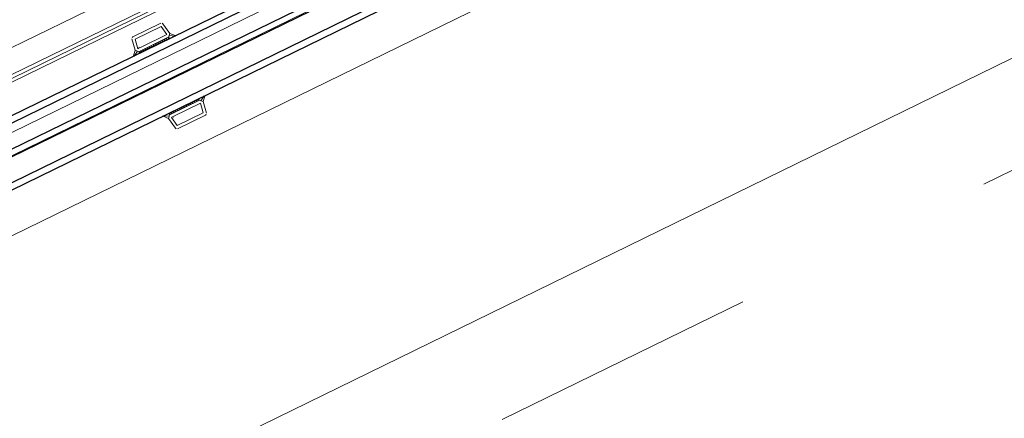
# Model space of a CAD drawing. Extents: x 6414462 to 20492237, y 5756825 to 17376351.
# Tile 58 of 127: x 6497759.876 to 6497760.464, y 5809740.914 to 5809741.152. Entities that reach past the tile are written whole.
import ezdxf

# ---------------------------------------------------------------- set-up
doc = ezdxf.new("R2010")
doc.units = 0
doc.linetypes.add('__FK_przerywana', pattern=[0.32004, 0.16002, -0.16002])
doc.linetypes.add('Linia siatki', pattern=[2.2225, 1.27, -0.3175, 0.3175, -0.3175])
for name, color, linetype, lineweight in [('A-DETL-GENF', 7, 'Continuous', 5), ('A-DETL-MBND', 7, 'Continuous', 5), ('A-GENM', 7, 'Continuous', 5), ('A-GLAZ', 7, 'Continuous', 5), ('S-GRID', 7, 'Continuous', 5)]:
    doc.layers.add(name, color=color, linetype=linetype, lineweight=lineweight)

# ---------------------------------------------------------------- blocks, each defined once
blk = doc.blocks.new('Windows_S9000-Double-Vent-Window-with-Sashbars - O3 Windows_S9000-Double-Vent-Window-with-Sashbars 2-9090698-__-00_00 Przyziemie PB')
at = {"layer": 'A-DETL-GENF'}
for p, q in [((31.222, 5.3), (33.078, 5.3)), ((31, 4.516), (31.124, 5.217)), ((31.185, 4.53), (31.289, 5.12)), ((31.289, 5.12), (33.011, 5.12)), ((33.011, 5.12), (33.115, 4.53)), ((33.3, 4.516), (33.176, 5.217)), ((30.769, 4.257), (31, 4.516)), ((31.092, 4.414), (30.789, 4.232)), ((31.151, 4.35), (31, 4.516)), ((31, 4.516), (31.092, 4.414)), ((31.15, 4.299), (31.201, 4.35)), ((31.15, 4.35), (33.15, 4.35)), ((31.15, 4.25), (31.15, 4.35)), ((31.15, 4.35), (33.15, 4.35)), ((33.15, 4.25), (31.15, 4.25)), ((31.251, 4.25), (31.151, 4.35)), ((32.95, 4.53), (31.185, 4.53)), ((31.343, 4.35), (31.251, 4.25)), ((31.393, 4.25), (31.293, 4.35)), ((31.484, 4.35), (31.393, 4.25)), ((31.534, 4.25), (31.434, 4.35)), ((31.625, 4.35), (31.534, 4.25)), ((31.675, 4.25), (31.575, 4.35)), ((31.767, 4.35), (31.675, 4.25)), ((31.817, 4.25), (31.717, 4.35)), ((31.908, 4.35), (31.817, 4.25)), ((31.958, 4.25), (31.858, 4.35)), ((32.05, 4.35), (31.958, 4.25)), ((32.1, 4.25), (32, 4.35)), ((32.191, 4.35), (32.1, 4.25)), ((32.241, 4.25), (32.141, 4.35)), ((32.333, 4.35), (32.241, 4.25)), ((32.383, 4.25), (32.283, 4.35)), ((32.474, 4.35), (32.383, 4.25)), ((32.524, 4.25), (32.424, 4.35)), ((32.615, 4.35), (32.524, 4.25)), ((32.665, 4.25), (32.565, 4.35)), ((32.757, 4.35), (32.665, 4.25)), ((32.807, 4.25), (32.707, 4.35)), ((32.898, 4.35), (32.807, 4.25)), ((32.948, 4.25), (32.848, 4.35)), ((33.04, 4.35), (32.948, 4.25)), ((33, 4.58), (32.95, 4.53)), ((32.99, 4.35), (33.09, 4.25)), ((33.05, 4.53), (33, 4.58)), ((33.115, 4.53), (33.05, 4.53)), ((33.09, 4.25), (33.15, 4.331)), ((33.15, 4.331), (33.131, 4.35)), ((33.15, 4.35), (33.3, 4.516)), ((33.15, 4.35), (33.15, 4.25)), ((33.208, 4.414), (33.3, 4.516)), ((33.511, 4.232), (33.208, 4.414)), ((33.3, 4.516), (33.531, 4.257)), ((30.769, 0.243), (31, -0.016)), ((31.092, 0.086), (30.789, 0.268)), ((31.151, 0.15), (31, -0.016)), ((31, -0.016), (31.092, 0.086)), ((31.15, 0.25), (31.15, 0.15)), ((33.15, 0.25), (31.15, 0.25)), ((31.15, 0.201), (31.201, 0.15)), ((31.15, 0.15), (33.15, 0.15)), ((31.15, 0.15), (33.15, 0.15)), ((31.251, 0.25), (31.151, 0.15)), ((31.343, 0.15), (31.251, 0.25)), ((31.393, 0.25), (31.293, 0.15)), ((31.484, 0.15), (31.393, 0.25)), ((31.534, 0.25), (31.434, 0.15)), ((31.625, 0.15), (31.534, 0.25)), ((31.675, 0.25), (31.575, 0.15)), ((31.767, 0.15), (31.675, 0.25)), ((31.817, 0.25), (31.717, 0.15)), ((31.908, 0.15), (31.817, 0.25)), ((31.958, 0.25), (31.858, 0.15)), ((32.05, 0.15), (31.958, 0.25)), ((32.1, 0.25), (32, 0.15)), ((32.191, 0.15), (32.1, 0.25)), ((32.241, 0.25), (32.141, 0.15)), ((32.333, 0.15), (32.241, 0.25)), ((32.383, 0.25), (32.283, 0.15)), ((32.474, 0.15), (32.383, 0.25)), ((32.524, 0.25), (32.424, 0.15)), ((32.615, 0.15), (32.524, 0.25)), ((32.665, 0.25), (32.565, 0.15)), ((32.757, 0.15), (32.665, 0.25)), ((32.807, 0.25), (32.707, 0.15)), ((32.898, 0.15), (32.807, 0.25)), ((32.948, 0.25), (32.848, 0.15)), ((33.04, 0.15), (32.948, 0.25)), ((32.99, 0.15), (33.09, 0.25)), ((33.09, 0.25), (33.15, 0.169)), ((33.15, 0.169), (33.131, 0.15)), ((33.15, 0.15), (33.15, 0.25)), ((33.15, 0.15), (33.3, -0.016)), ((33.511, 0.268), (33.208, 0.086)), ((33.208, 0.086), (33.3, -0.016)), ((33.3, -0.016), (33.531, 0.243)), ((31, -0.016), (31.124, -0.717)), ((32.95, -0.03), (31.185, -0.03)), ((31.185, -0.03), (31.289, -0.62)), ((33, -0.08), (32.95, -0.03)), ((33.05, -0.03), (33, -0.08)), ((33.011, -0.62), (33.115, -0.03)), ((33.115, -0.03), (33.05, -0.03)), ((33.3, -0.016), (33.176, -0.717)), ((31.222, -0.8), (33.078, -0.8)), ((31.289, -0.62), (33.011, -0.62))]:
    blk.add_line(p, q, dxfattribs=at)
at = {"layer": 'A-DETL-GENF', "color": 176, "lineweight": 25, "true_color": 0x00007f}
for p, q in [((6.4, 4.25), (57.9, 4.25)), ((6.4, 3.85), (57.9, 3.85)), ((6.4, 2.45), (57.9, 2.45)), ((6.4, 2.05), (57.9, 2.05)), ((6.4, 0.65), (57.9, 0.65)), ((57.9, 0.25), (6.4, 0.25))]:
    blk.add_line(p, q, dxfattribs=at)
at = {"layer": 'A-DETL-GENF'}
for centre, radius, start, end in [((31.222, 5.2), 0.1, 90, 170), ((33.078, 5.2), 0.1, 10, 90), ((30.781, 4.246), 0.016, 138.54018, 300.88353), ((33.519, 4.246), 0.016, 239.11647, 41.45982), ((30.781, 0.254), 0.016, 59.11647, 221.45982), ((33.519, 0.254), 0.016, 318.54018, 120.88353), ((31.222, -0.7), 0.1, 190, 270), ((33.078, -0.7), 0.1, 270, 350)]:
    blk.add_arc(centre, radius, start, end, dxfattribs=at)
at = {"layer": 'A-GENM'}
for p, q in [((3.175, 6.7), (61.125, 6.7)), ((5.383, -1.55), (58.917, -1.55)), ((-65.217, -3.4), (65.217, -3.4))]:
    blk.add_line(p, q, dxfattribs=at)
at = {"layer": 'A-GLAZ'}
for p, q in [((69, 23.4), (-69, 23.4)), ((-69, 2.4), (69, 2.4)), ((69, -1.75), (-69, -1.75)), ((-69, -1.95), (69, -1.95))]:
    blk.add_line(p, q, dxfattribs=at)

msp = doc.modelspace()

# ---------------------------------------------------------------- linework, layer by layer
at = {"layer": 'A-DETL-MBND', "linetype": '__FK_przerywana'}
msp.add_line((6497758.1516, 5809739.93046, 0.1), (6497762.13396, 5809741.87558, 0.1), dxfattribs=at)
at = {"layer": 'S-GRID', "linetype": 'Linia siatki'}
msp.add_line((6497750.98002, 5809736.74203, 0.1), (6497763.63233, 5809742.92182, 0.1), dxfattribs=at)

# ---------------------------------------------------------------- block references
at = {"layer": 'A-GLAZ', "xscale": 0.01, "yscale": 0.01, "zscale": 0.01, "rotation": 206.0323615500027}
msp.add_blockref('Windows_S9000-Double-Vent-Window-with-Sashbars - O3 Windows_S9000-Double-Vent-Window-with-Sashbars 2-9090698-__-00_00 Przyziemie PB', (6497760.24468, 5809741.27998, 0.1), dxfattribs=at)

doc.saveas('drawing.dxf')
